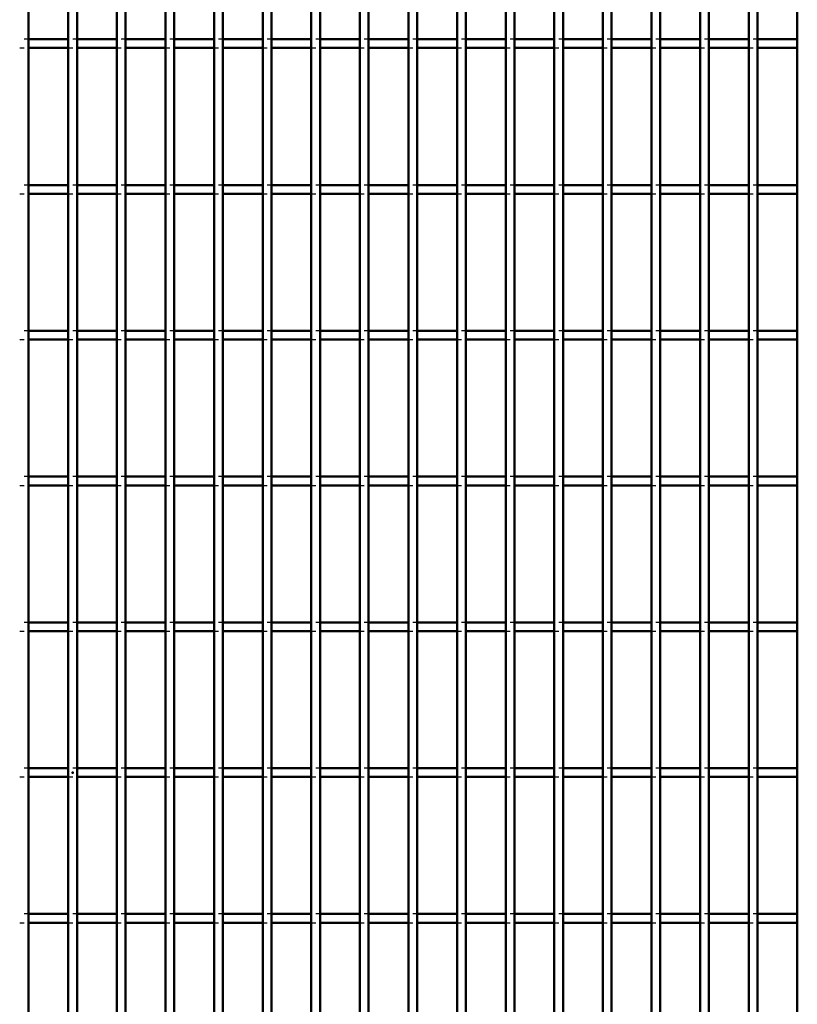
# Model space of a CAD drawing. Header units: millimetres. Extents: x -846 to 505, y -500 to 878.
# Tile 20 of 29: x -12 to 166, y -53 to 172. Entities that reach past the tile are written whole.
import ezdxf

# ---------------------------------------------------------------- set-up
doc = ezdxf.new("R2010")
doc.units = ezdxf.units.MM
doc.linetypes.add('Dashed', pattern=[2, 1, -1])
for name, color, linetype, lineweight in [('2d ConnectionPoints', 7, 'Continuous', 50), ('AM_0', 7, 'Continuous', 50), ('AM_9', 6, 'Dashed', 25)]:
    doc.layers.add(name, color=color, linetype=linetype, lineweight=lineweight)

# ---------------------------------------------------------------- blocks, each defined once
blk = doc.blocks.new('46_con3q9exui5zfdgvid4z2mqcd________0_in_LPP2303311211100010003500_4')
at = {"layer": 'AM_0'}
blk.add_line((-10.11, -498), (-10.11, 498), dxfattribs=at)
blk = doc.blocks.new('47_dpnsc0ug5937p7qegw1g9smoi________0_in_LPP2303311211100010003500_4')
at = {"layer": 'AM_0'}
for p, q in [((-1, -498), (-1, 498)), ((1, -498), (1, 498))]:
    blk.add_line(p, q, dxfattribs=at)
blk = doc.blocks.new('48_i7z4h1pghaj3azhzb2mdjy7rd________0_in_LPP2303311211100010003500_4')
at = {"layer": 'AM_0'}
for p, q in [((10.11, -498), (10.11, 498)), ((12.11, -498), (12.11, 498))]:
    blk.add_line(p, q, dxfattribs=at)
blk = doc.blocks.new('49_k7js6jfymhgxpi73rbasvxtiw________0_in_LPP2303311211100010003500_4')
at = {"layer": 'AM_0'}
for p, q in [((21.22, -498), (21.22, 498)), ((23.22, -498), (23.22, 498))]:
    blk.add_line(p, q, dxfattribs=at)
blk = doc.blocks.new('50_jbbbfquihh55ymi7m32ivjb3f________0_in_LPP2303311211100010003500_4')
at = {"layer": 'AM_0'}
for p, q in [((32.33, -498), (32.33, 498)), ((34.33, -498), (34.33, 498))]:
    blk.add_line(p, q, dxfattribs=at)
blk = doc.blocks.new('51_2tokwpqjjn7520iovsxmh5bje________0_in_LPP2303311211100010003500_4')
at = {"layer": 'AM_0'}
for p, q in [((43.44, -498), (43.44, 498)), ((45.44, -498), (45.44, 498))]:
    blk.add_line(p, q, dxfattribs=at)
blk = doc.blocks.new('52_w5spxb9lr7jugiimfcfkwxa4g________0_in_LPP2303311211100010003500_4')
at = {"layer": 'AM_0'}
for p, q in [((54.55, -498), (54.55, 498)), ((56.55, -498), (56.55, 498))]:
    blk.add_line(p, q, dxfattribs=at)
blk = doc.blocks.new('53_ncse40oagz44z4zrkd3k2uyla________0_in_LPP2303311211100010003500_4')
at = {"layer": 'AM_0'}
for p, q in [((65.66, -498), (65.66, 498)), ((67.66, -498), (67.66, 498))]:
    blk.add_line(p, q, dxfattribs=at)
blk = doc.blocks.new('54_pyip702vvsw6uun21zadvuylf________0_in_LPP2303311211100010003500_4')
at = {"layer": 'AM_0'}
for p, q in [((76.77, -498), (76.77, 498)), ((78.77, -498), (78.77, 498))]:
    blk.add_line(p, q, dxfattribs=at)
blk = doc.blocks.new('55_v47vm51qca5inanlxrel7k3sd________0_in_LPP2303311211100010003500_4')
at = {"layer": 'AM_0'}
for p, q in [((87.88, -498), (87.88, 498)), ((89.88, -498), (89.88, 498))]:
    blk.add_line(p, q, dxfattribs=at)
blk = doc.blocks.new('56_jr5c78x4bj5q8t40loxk9mynf________0_in_LPP2303311211100010003500_4')
at = {"layer": 'AM_0'}
for p, q in [((98.99, -498), (98.99, 498)), ((100.99, -498), (100.99, 498))]:
    blk.add_line(p, q, dxfattribs=at)
blk = doc.blocks.new('57_zfoggebqmeh2ds6x0hgzvvnxb________0_in_LPP2303311211100010003500_4')
at = {"layer": 'AM_0'}
for p, q in [((110.1, -498), (110.1, 498)), ((112.1, -498), (112.1, 498))]:
    blk.add_line(p, q, dxfattribs=at)
blk = doc.blocks.new('58_1ixow410xxzvhhkbnysopthxc________0_in_LPP2303311211100010003500_4')
at = {"layer": 'AM_0'}
for p, q in [((121.21, -498), (121.21, 498)), ((123.21, -498), (123.21, 498))]:
    blk.add_line(p, q, dxfattribs=at)
blk = doc.blocks.new('59_nkjx75mmclvdlqpi8vkaawcqo________0_in_LPP2303311211100010003500_4')
at = {"layer": 'AM_0'}
for p, q in [((132.32, -498), (132.32, 498)), ((134.32, -498), (134.32, 498))]:
    blk.add_line(p, q, dxfattribs=at)
blk = doc.blocks.new('60_wx4q3khchpwjrk4s6s3eypytl________0_in_LPP2303311211100010003500_4')
at = {"layer": 'AM_0'}
for p, q in [((143.43, -498), (143.43, 498)), ((145.43, -498), (145.43, 498))]:
    blk.add_line(p, q, dxfattribs=at)
blk = doc.blocks.new('61_l2qljhop38afrw2inleatdgdd________0_in_LPP2303311211100010003500_4')
at = {"layer": 'AM_0'}
for p, q in [((154.54, -498), (154.54, 498)), ((156.54, -498), (156.54, 498))]:
    blk.add_line(p, q, dxfattribs=at)
blk = doc.blocks.new('62_vc7ow2b421442jeo71hcckhvd________0_in_LPP2303311211100010003500_4')
at = {"layer": 'AM_0'}
blk.add_line((165.65, -498), (165.65, 498), dxfattribs=at)
blk = doc.blocks.new('106_xyin36trg6e2sb3chb8lqlqci________0_in_LPP2303311211100010003500_4')
at = {"layer": 'AM_0'}
for p, q in [((-1, -32.33), (-10.11, -32.33)), ((-10.11, -34.33), (-10.11, -32.33)), ((-1, -32.33), (-1, -34.33)), ((10.11, -32.33), (1, -32.33)), ((1, -34.33), (1, -32.33)), ((10.11, -32.33), (10.11, -34.33)), ((12.11, -34.33), (12.11, -32.33)), ((21.22, -32.33), (12.11, -32.33)), ((21.22, -32.33), (21.22, -34.33)), ((32.33, -32.33), (23.22, -32.33)), ((23.22, -34.33), (23.22, -32.33)), ((32.33, -32.33), (32.33, -34.33)), ((43.44, -32.33), (34.33, -32.33)), ((34.33, -34.33), (34.33, -32.33)), ((43.44, -32.33), (43.44, -34.33)), ((54.55, -32.33), (45.44, -32.33)), ((45.44, -34.33), (45.44, -32.33)), ((54.55, -32.33), (54.55, -34.33)), ((65.66, -32.33), (56.55, -32.33)), ((56.55, -34.33), (56.55, -32.33)), ((65.66, -32.33), (65.66, -34.33)), ((76.77, -32.33), (67.66, -32.33)), ((67.66, -34.33), (67.66, -32.33)), ((76.77, -32.33), (76.77, -34.33)), ((78.77, -34.33), (78.77, -32.33)), ((87.88, -32.33), (78.77, -32.33)), ((87.88, -32.33), (87.88, -34.33)), ((98.99, -32.33), (89.88, -32.33)), ((89.88, -34.33), (89.88, -32.33)), ((98.99, -32.33), (98.99, -34.33)), ((110.1, -32.33), (100.99, -32.33)), ((100.99, -34.33), (100.99, -32.33)), ((110.1, -32.33), (110.1, -34.33)), ((121.21, -32.33), (112.1, -32.33)), ((112.1, -34.33), (112.1, -32.33)), ((121.21, -32.33), (121.21, -34.33)), ((132.32, -32.33), (123.21, -32.33)), ((123.21, -34.33), (123.21, -32.33)), ((132.32, -32.33), (132.32, -34.33)), ((143.43, -32.33), (134.32, -32.33)), ((134.32, -34.33), (134.32, -32.33)), ((143.43, -32.33), (143.43, -34.33)), ((145.43, -34.33), (145.43, -32.33)), ((154.54, -32.33), (145.43, -32.33)), ((154.54, -32.33), (154.54, -34.33)), ((165.65, -32.33), (156.54, -32.33)), ((156.54, -34.33), (156.54, -32.33)), ((-1, -34.33), (-10.11, -34.33)), ((10.11, -34.33), (1, -34.33)), ((21.22, -34.33), (12.11, -34.33)), ((32.33, -34.33), (23.22, -34.33)), ((43.44, -34.33), (34.33, -34.33)), ((54.55, -34.33), (45.44, -34.33)), ((65.66, -34.33), (56.55, -34.33)), ((76.77, -34.33), (67.66, -34.33)), ((87.88, -34.33), (78.77, -34.33)), ((98.99, -34.33), (89.88, -34.33)), ((110.1, -34.33), (100.99, -34.33)), ((121.21, -34.33), (112.1, -34.33)), ((132.32, -34.33), (123.21, -34.33)), ((143.43, -34.33), (134.32, -34.33)), ((154.54, -34.33), (145.43, -34.33)), ((165.65, -34.33), (156.54, -34.33))]:
    blk.add_line(p, q, dxfattribs=at)
at = {"layer": 'AM_9'}
for p, q in [((-10.11, -32.33), (-12.11, -32.33)), ((1, -32.33), (-1, -32.33)), ((12.11, -32.33), (10.11, -32.33)), ((23.22, -32.33), (21.22, -32.33)), ((34.33, -32.33), (32.33, -32.33)), ((45.44, -32.33), (43.44, -32.33)), ((56.55, -32.33), (54.55, -32.33)), ((67.66, -32.33), (65.66, -32.33)), ((78.77, -32.33), (76.77, -32.33)), ((89.88, -32.33), (87.88, -32.33)), ((100.99, -32.33), (98.99, -32.33)), ((112.1, -32.33), (110.1, -32.33)), ((123.21, -32.33), (121.21, -32.33)), ((134.32, -32.33), (132.32, -32.33)), ((145.43, -32.33), (143.43, -32.33)), ((156.54, -32.33), (154.54, -32.33)), ((-12.11, -34.33), (-10.11, -34.33)), ((-1, -34.33), (1, -34.33)), ((10.11, -34.33), (12.11, -34.33)), ((21.22, -34.33), (23.22, -34.33)), ((32.33, -34.33), (34.33, -34.33)), ((43.44, -34.33), (45.44, -34.33)), ((54.55, -34.33), (56.55, -34.33)), ((65.66, -34.33), (67.66, -34.33)), ((76.77, -34.33), (78.77, -34.33)), ((87.88, -34.33), (89.88, -34.33)), ((98.99, -34.33), (100.99, -34.33)), ((110.1, -34.33), (112.1, -34.33)), ((121.21, -34.33), (123.21, -34.33)), ((132.32, -34.33), (134.32, -34.33)), ((143.43, -34.33), (145.43, -34.33)), ((154.54, -34.33), (156.54, -34.33))]:
    blk.add_line(p, q, dxfattribs=at)
blk = doc.blocks.new('107_ctmibazreewmvwwbcg3tkwaqx________0_in_LPP2303311211100010003500_4')
at = {"layer": 'AM_0'}
for p, q in [((-1, 1), (-10.11, 1)), ((-10.11, -1), (-10.11, 1)), ((-1, 1), (-1, -1)), ((10.11, 1), (1, 1)), ((1, -1), (1, 1)), ((10.11, 1), (10.11, -1)), ((12.11, -1), (12.11, 1)), ((21.22, 1), (12.11, 1)), ((21.22, 1), (21.22, -1)), ((32.33, 1), (23.22, 1)), ((23.22, -1), (23.22, 1)), ((32.33, 1), (32.33, -1)), ((43.44, 1), (34.33, 1)), ((34.33, -1), (34.33, 1)), ((43.44, 1), (43.44, -1)), ((54.55, 1), (45.44, 1)), ((45.44, -1), (45.44, 1)), ((54.55, 1), (54.55, -1)), ((65.66, 1), (56.55, 1)), ((56.55, -1), (56.55, 1)), ((65.66, 1), (65.66, -1)), ((76.77, 1), (67.66, 1)), ((67.66, -1), (67.66, 1)), ((76.77, 1), (76.77, -1)), ((78.77, -1), (78.77, 1)), ((87.88, 1), (78.77, 1)), ((87.88, 1), (87.88, -1)), ((98.99, 1), (89.88, 1)), ((89.88, -1), (89.88, 1)), ((98.99, 1), (98.99, -1)), ((110.1, 1), (100.99, 1)), ((100.99, -1), (100.99, 1)), ((110.1, 1), (110.1, -1)), ((121.21, 1), (112.1, 1)), ((112.1, -1), (112.1, 1)), ((121.21, 1), (121.21, -1)), ((132.32, 1), (123.21, 1)), ((123.21, -1), (123.21, 1)), ((132.32, 1), (132.32, -1)), ((143.43, 1), (134.32, 1)), ((134.32, -1), (134.32, 1)), ((143.43, 1), (143.43, -1)), ((145.43, -1), (145.43, 1)), ((154.54, 1), (145.43, 1)), ((154.54, 1), (154.54, -1)), ((165.65, 1), (156.54, 1)), ((156.54, -1), (156.54, 1)), ((-1, -1), (-10.11, -1)), ((10.11, -1), (1, -1)), ((21.22, -1), (12.11, -1)), ((32.33, -1), (23.22, -1)), ((43.44, -1), (34.33, -1)), ((54.55, -1), (45.44, -1)), ((65.66, -1), (56.55, -1)), ((76.77, -1), (67.66, -1)), ((87.88, -1), (78.77, -1)), ((98.99, -1), (89.88, -1)), ((110.1, -1), (100.99, -1)), ((121.21, -1), (112.1, -1)), ((132.32, -1), (123.21, -1)), ((143.43, -1), (134.32, -1)), ((154.54, -1), (145.43, -1)), ((165.65, -1), (156.54, -1))]:
    blk.add_line(p, q, dxfattribs=at)
at = {"layer": 'AM_9'}
for p, q in [((-10.11, 1), (-12.11, 1)), ((1, 1), (-1, 1)), ((12.11, 1), (10.11, 1)), ((23.22, 1), (21.22, 1)), ((34.33, 1), (32.33, 1)), ((45.44, 1), (43.44, 1)), ((56.55, 1), (54.55, 1)), ((67.66, 1), (65.66, 1)), ((78.77, 1), (76.77, 1)), ((89.88, 1), (87.88, 1)), ((100.99, 1), (98.99, 1)), ((112.1, 1), (110.1, 1)), ((123.21, 1), (121.21, 1)), ((134.32, 1), (132.32, 1)), ((145.43, 1), (143.43, 1)), ((156.54, 1), (154.54, 1)), ((-12.11, -1), (-10.11, -1)), ((-1, -1), (1, -1)), ((10.11, -1), (12.11, -1)), ((21.22, -1), (23.22, -1)), ((32.33, -1), (34.33, -1)), ((43.44, -1), (45.44, -1)), ((54.55, -1), (56.55, -1)), ((65.66, -1), (67.66, -1)), ((76.77, -1), (78.77, -1)), ((87.88, -1), (89.88, -1)), ((98.99, -1), (100.99, -1)), ((110.1, -1), (112.1, -1)), ((121.21, -1), (123.21, -1)), ((132.32, -1), (134.32, -1)), ((143.43, -1), (145.43, -1)), ((154.54, -1), (156.54, -1))]:
    blk.add_line(p, q, dxfattribs=at)
blk = doc.blocks.new('108_ufassov91dm57p0srrhhei6gs________0_in_LPP2303311211100010003500_4')
at = {"layer": 'AM_0'}
for p, q in [((-1, 34.33), (-10.11, 34.33)), ((-10.11, 32.33), (-10.11, 34.33)), ((-1, 34.33), (-1, 32.33)), ((10.11, 34.33), (1, 34.33)), ((1, 32.33), (1, 34.33)), ((10.11, 34.33), (10.11, 32.33)), ((12.11, 32.33), (12.11, 34.33)), ((21.22, 34.33), (12.11, 34.33)), ((21.22, 34.33), (21.22, 32.33)), ((32.33, 34.33), (23.22, 34.33)), ((23.22, 32.33), (23.22, 34.33)), ((32.33, 34.33), (32.33, 32.33)), ((43.44, 34.33), (34.33, 34.33)), ((34.33, 32.33), (34.33, 34.33)), ((43.44, 34.33), (43.44, 32.33)), ((54.55, 34.33), (45.44, 34.33)), ((45.44, 32.33), (45.44, 34.33)), ((54.55, 34.33), (54.55, 32.33)), ((65.66, 34.33), (56.55, 34.33)), ((56.55, 32.33), (56.55, 34.33)), ((65.66, 34.33), (65.66, 32.33)), ((76.77, 34.33), (67.66, 34.33)), ((67.66, 32.33), (67.66, 34.33)), ((76.77, 34.33), (76.77, 32.33)), ((78.77, 32.33), (78.77, 34.33)), ((87.88, 34.33), (78.77, 34.33)), ((87.88, 34.33), (87.88, 32.33)), ((98.99, 34.33), (89.88, 34.33)), ((89.88, 32.33), (89.88, 34.33)), ((98.99, 34.33), (98.99, 32.33)), ((110.1, 34.33), (100.99, 34.33)), ((100.99, 32.33), (100.99, 34.33)), ((110.1, 34.33), (110.1, 32.33)), ((121.21, 34.33), (112.1, 34.33)), ((112.1, 32.33), (112.1, 34.33)), ((121.21, 34.33), (121.21, 32.33)), ((132.32, 34.33), (123.21, 34.33)), ((123.21, 32.33), (123.21, 34.33)), ((132.32, 34.33), (132.32, 32.33)), ((143.43, 34.33), (134.32, 34.33)), ((134.32, 32.33), (134.32, 34.33)), ((143.43, 34.33), (143.43, 32.33)), ((145.43, 32.33), (145.43, 34.33)), ((154.54, 34.33), (145.43, 34.33)), ((154.54, 34.33), (154.54, 32.33)), ((165.65, 34.33), (156.54, 34.33)), ((156.54, 32.33), (156.54, 34.33)), ((-1, 32.33), (-10.11, 32.33)), ((10.11, 32.33), (1, 32.33)), ((21.22, 32.33), (12.11, 32.33)), ((32.33, 32.33), (23.22, 32.33)), ((43.44, 32.33), (34.33, 32.33)), ((54.55, 32.33), (45.44, 32.33)), ((65.66, 32.33), (56.55, 32.33)), ((76.77, 32.33), (67.66, 32.33)), ((87.88, 32.33), (78.77, 32.33)), ((98.99, 32.33), (89.88, 32.33)), ((110.1, 32.33), (100.99, 32.33)), ((121.21, 32.33), (112.1, 32.33)), ((132.32, 32.33), (123.21, 32.33)), ((143.43, 32.33), (134.32, 32.33)), ((154.54, 32.33), (145.43, 32.33)), ((165.65, 32.33), (156.54, 32.33))]:
    blk.add_line(p, q, dxfattribs=at)
at = {"layer": 'AM_9'}
for p, q in [((-10.11, 34.33), (-12.11, 34.33)), ((1, 34.33), (-1, 34.33)), ((12.11, 34.33), (10.11, 34.33)), ((23.22, 34.33), (21.22, 34.33)), ((34.33, 34.33), (32.33, 34.33)), ((45.44, 34.33), (43.44, 34.33)), ((56.55, 34.33), (54.55, 34.33)), ((67.66, 34.33), (65.66, 34.33)), ((78.77, 34.33), (76.77, 34.33)), ((89.88, 34.33), (87.88, 34.33)), ((100.99, 34.33), (98.99, 34.33)), ((112.1, 34.33), (110.1, 34.33)), ((123.21, 34.33), (121.21, 34.33)), ((134.32, 34.33), (132.32, 34.33)), ((145.43, 34.33), (143.43, 34.33)), ((156.54, 34.33), (154.54, 34.33)), ((-12.11, 32.33), (-10.11, 32.33)), ((-1, 32.33), (1, 32.33)), ((10.11, 32.33), (12.11, 32.33)), ((21.22, 32.33), (23.22, 32.33)), ((32.33, 32.33), (34.33, 32.33)), ((43.44, 32.33), (45.44, 32.33)), ((54.55, 32.33), (56.55, 32.33)), ((65.66, 32.33), (67.66, 32.33)), ((76.77, 32.33), (78.77, 32.33)), ((87.88, 32.33), (89.88, 32.33)), ((98.99, 32.33), (100.99, 32.33)), ((110.1, 32.33), (112.1, 32.33)), ((121.21, 32.33), (123.21, 32.33)), ((132.32, 32.33), (134.32, 32.33)), ((143.43, 32.33), (145.43, 32.33)), ((154.54, 32.33), (156.54, 32.33))]:
    blk.add_line(p, q, dxfattribs=at)
blk = doc.blocks.new('109_i5r0dbpdjasxjxstmkqos758q________0_in_LPP2303311211100010003500_4')
at = {"layer": 'AM_0'}
for p, q in [((-1, 67.66), (-10.11, 67.66)), ((-10.11, 65.66), (-10.11, 67.66)), ((-1, 67.66), (-1, 65.66)), ((10.11, 67.66), (1, 67.66)), ((1, 65.66), (1, 67.66)), ((10.11, 67.66), (10.11, 65.66)), ((12.11, 65.66), (12.11, 67.66)), ((21.22, 67.66), (12.11, 67.66)), ((21.22, 67.66), (21.22, 65.66)), ((32.33, 67.66), (23.22, 67.66)), ((23.22, 65.66), (23.22, 67.66)), ((32.33, 67.66), (32.33, 65.66)), ((43.44, 67.66), (34.33, 67.66)), ((34.33, 65.66), (34.33, 67.66)), ((43.44, 67.66), (43.44, 65.66)), ((54.55, 67.66), (45.44, 67.66)), ((45.44, 65.66), (45.44, 67.66)), ((54.55, 67.66), (54.55, 65.66)), ((65.66, 67.66), (56.55, 67.66)), ((56.55, 65.66), (56.55, 67.66)), ((65.66, 67.66), (65.66, 65.66)), ((76.77, 67.66), (67.66, 67.66)), ((67.66, 65.66), (67.66, 67.66)), ((76.77, 67.66), (76.77, 65.66)), ((78.77, 65.66), (78.77, 67.66)), ((87.88, 67.66), (78.77, 67.66)), ((87.88, 67.66), (87.88, 65.66)), ((98.99, 67.66), (89.88, 67.66)), ((89.88, 65.66), (89.88, 67.66)), ((98.99, 67.66), (98.99, 65.66)), ((110.1, 67.66), (100.99, 67.66)), ((100.99, 65.66), (100.99, 67.66)), ((110.1, 67.66), (110.1, 65.66)), ((121.21, 67.66), (112.1, 67.66)), ((112.1, 65.66), (112.1, 67.66)), ((121.21, 67.66), (121.21, 65.66)), ((132.32, 67.66), (123.21, 67.66)), ((123.21, 65.66), (123.21, 67.66)), ((132.32, 67.66), (132.32, 65.66)), ((143.43, 67.66), (134.32, 67.66)), ((134.32, 65.66), (134.32, 67.66)), ((143.43, 67.66), (143.43, 65.66)), ((145.43, 65.66), (145.43, 67.66)), ((154.54, 67.66), (145.43, 67.66)), ((154.54, 67.66), (154.54, 65.66)), ((165.65, 67.66), (156.54, 67.66)), ((156.54, 65.66), (156.54, 67.66)), ((-1, 65.66), (-10.11, 65.66)), ((10.11, 65.66), (1, 65.66)), ((21.22, 65.66), (12.11, 65.66)), ((32.33, 65.66), (23.22, 65.66)), ((43.44, 65.66), (34.33, 65.66)), ((54.55, 65.66), (45.44, 65.66)), ((65.66, 65.66), (56.55, 65.66)), ((76.77, 65.66), (67.66, 65.66)), ((87.88, 65.66), (78.77, 65.66)), ((98.99, 65.66), (89.88, 65.66)), ((110.1, 65.66), (100.99, 65.66)), ((121.21, 65.66), (112.1, 65.66)), ((132.32, 65.66), (123.21, 65.66)), ((143.43, 65.66), (134.32, 65.66)), ((154.54, 65.66), (145.43, 65.66)), ((165.65, 65.66), (156.54, 65.66))]:
    blk.add_line(p, q, dxfattribs=at)
at = {"layer": 'AM_9'}
for p, q in [((-10.11, 67.66), (-12.11, 67.66)), ((1, 67.66), (-1, 67.66)), ((12.11, 67.66), (10.11, 67.66)), ((23.22, 67.66), (21.22, 67.66)), ((34.33, 67.66), (32.33, 67.66)), ((45.44, 67.66), (43.44, 67.66)), ((56.55, 67.66), (54.55, 67.66)), ((67.66, 67.66), (65.66, 67.66)), ((78.77, 67.66), (76.77, 67.66)), ((89.88, 67.66), (87.88, 67.66)), ((100.99, 67.66), (98.99, 67.66)), ((112.1, 67.66), (110.1, 67.66)), ((123.21, 67.66), (121.21, 67.66)), ((134.32, 67.66), (132.32, 67.66)), ((145.43, 67.66), (143.43, 67.66)), ((156.54, 67.66), (154.54, 67.66)), ((-12.11, 65.66), (-10.11, 65.66)), ((-1, 65.66), (1, 65.66)), ((10.11, 65.66), (12.11, 65.66)), ((21.22, 65.66), (23.22, 65.66)), ((32.33, 65.66), (34.33, 65.66)), ((43.44, 65.66), (45.44, 65.66)), ((54.55, 65.66), (56.55, 65.66)), ((65.66, 65.66), (67.66, 65.66)), ((76.77, 65.66), (78.77, 65.66)), ((87.88, 65.66), (89.88, 65.66)), ((98.99, 65.66), (100.99, 65.66)), ((110.1, 65.66), (112.1, 65.66)), ((121.21, 65.66), (123.21, 65.66)), ((132.32, 65.66), (134.32, 65.66)), ((143.43, 65.66), (145.43, 65.66)), ((154.54, 65.66), (156.54, 65.66))]:
    blk.add_line(p, q, dxfattribs=at)
blk = doc.blocks.new('110_y7f78ol85oky6yw2w7hoess9m________0_in_LPP2303311211100010003500_4')
at = {"layer": 'AM_0'}
for p, q in [((-1, 100.99), (-10.11, 100.99)), ((-10.11, 98.99), (-10.11, 100.99)), ((-1, 100.99), (-1, 98.99)), ((10.11, 100.99), (1, 100.99)), ((1, 98.99), (1, 100.99)), ((10.11, 100.99), (10.11, 98.99)), ((12.11, 98.99), (12.11, 100.99)), ((21.22, 100.99), (12.11, 100.99)), ((21.22, 100.99), (21.22, 98.99)), ((32.33, 100.99), (23.22, 100.99)), ((23.22, 98.99), (23.22, 100.99)), ((32.33, 100.99), (32.33, 98.99)), ((43.44, 100.99), (34.33, 100.99)), ((34.33, 98.99), (34.33, 100.99)), ((43.44, 100.99), (43.44, 98.99)), ((54.55, 100.99), (45.44, 100.99)), ((45.44, 98.99), (45.44, 100.99)), ((54.55, 100.99), (54.55, 98.99)), ((65.66, 100.99), (56.55, 100.99)), ((56.55, 98.99), (56.55, 100.99)), ((65.66, 100.99), (65.66, 98.99)), ((76.77, 100.99), (67.66, 100.99)), ((67.66, 98.99), (67.66, 100.99)), ((76.77, 100.99), (76.77, 98.99)), ((78.77, 98.99), (78.77, 100.99)), ((87.88, 100.99), (78.77, 100.99)), ((87.88, 100.99), (87.88, 98.99)), ((98.99, 100.99), (89.88, 100.99)), ((89.88, 98.99), (89.88, 100.99)), ((98.99, 100.99), (98.99, 98.99)), ((110.1, 100.99), (100.99, 100.99)), ((100.99, 98.99), (100.99, 100.99)), ((110.1, 100.99), (110.1, 98.99)), ((121.21, 100.99), (112.1, 100.99)), ((112.1, 98.99), (112.1, 100.99)), ((121.21, 100.99), (121.21, 98.99)), ((132.32, 100.99), (123.21, 100.99)), ((123.21, 98.99), (123.21, 100.99)), ((132.32, 100.99), (132.32, 98.99)), ((143.43, 100.99), (134.32, 100.99)), ((134.32, 98.99), (134.32, 100.99)), ((143.43, 100.99), (143.43, 98.99)), ((145.43, 98.99), (145.43, 100.99)), ((154.54, 100.99), (145.43, 100.99)), ((154.54, 100.99), (154.54, 98.99)), ((165.65, 100.99), (156.54, 100.99)), ((156.54, 98.99), (156.54, 100.99)), ((-1, 98.99), (-10.11, 98.99)), ((10.11, 98.99), (1, 98.99)), ((21.22, 98.99), (12.11, 98.99)), ((32.33, 98.99), (23.22, 98.99)), ((43.44, 98.99), (34.33, 98.99)), ((54.55, 98.99), (45.44, 98.99)), ((65.66, 98.99), (56.55, 98.99)), ((76.77, 98.99), (67.66, 98.99)), ((87.88, 98.99), (78.77, 98.99)), ((98.99, 98.99), (89.88, 98.99)), ((110.1, 98.99), (100.99, 98.99)), ((121.21, 98.99), (112.1, 98.99)), ((132.32, 98.99), (123.21, 98.99)), ((143.43, 98.99), (134.32, 98.99)), ((154.54, 98.99), (145.43, 98.99)), ((165.65, 98.99), (156.54, 98.99))]:
    blk.add_line(p, q, dxfattribs=at)
at = {"layer": 'AM_9'}
for p, q in [((-10.11, 100.99), (-12.11, 100.99)), ((1, 100.99), (-1, 100.99)), ((12.11, 100.99), (10.11, 100.99)), ((23.22, 100.99), (21.22, 100.99)), ((34.33, 100.99), (32.33, 100.99)), ((45.44, 100.99), (43.44, 100.99)), ((56.55, 100.99), (54.55, 100.99)), ((67.66, 100.99), (65.66, 100.99)), ((78.77, 100.99), (76.77, 100.99)), ((89.88, 100.99), (87.88, 100.99)), ((100.99, 100.99), (98.99, 100.99)), ((112.1, 100.99), (110.1, 100.99)), ((123.21, 100.99), (121.21, 100.99)), ((134.32, 100.99), (132.32, 100.99)), ((145.43, 100.99), (143.43, 100.99)), ((156.54, 100.99), (154.54, 100.99)), ((-12.11, 98.99), (-10.11, 98.99)), ((-1, 98.99), (1, 98.99)), ((10.11, 98.99), (12.11, 98.99)), ((21.22, 98.99), (23.22, 98.99)), ((32.33, 98.99), (34.33, 98.99)), ((43.44, 98.99), (45.44, 98.99)), ((54.55, 98.99), (56.55, 98.99)), ((65.66, 98.99), (67.66, 98.99)), ((76.77, 98.99), (78.77, 98.99)), ((87.88, 98.99), (89.88, 98.99)), ((98.99, 98.99), (100.99, 98.99)), ((110.1, 98.99), (112.1, 98.99)), ((121.21, 98.99), (123.21, 98.99)), ((132.32, 98.99), (134.32, 98.99)), ((143.43, 98.99), (145.43, 98.99)), ((154.54, 98.99), (156.54, 98.99))]:
    blk.add_line(p, q, dxfattribs=at)
blk = doc.blocks.new('111_x3lxy61cz24ofrzp417e9ckja________0_in_LPP2303311211100010003500_4')
at = {"layer": 'AM_0'}
for p, q in [((-1, 134.32), (-10.11, 134.32)), ((-10.11, 132.32), (-10.11, 134.32)), ((-1, 134.32), (-1, 132.32)), ((10.11, 134.32), (1, 134.32)), ((1, 132.32), (1, 134.32)), ((10.11, 134.32), (10.11, 132.32)), ((12.11, 132.32), (12.11, 134.32)), ((21.22, 134.32), (12.11, 134.32)), ((21.22, 134.32), (21.22, 132.32)), ((32.33, 134.32), (23.22, 134.32)), ((23.22, 132.32), (23.22, 134.32)), ((32.33, 134.32), (32.33, 132.32)), ((43.44, 134.32), (34.33, 134.32)), ((34.33, 132.32), (34.33, 134.32)), ((43.44, 134.32), (43.44, 132.32)), ((54.55, 134.32), (45.44, 134.32)), ((45.44, 132.32), (45.44, 134.32)), ((54.55, 134.32), (54.55, 132.32)), ((65.66, 134.32), (56.55, 134.32)), ((56.55, 132.32), (56.55, 134.32)), ((65.66, 134.32), (65.66, 132.32)), ((76.77, 134.32), (67.66, 134.32)), ((67.66, 132.32), (67.66, 134.32)), ((76.77, 134.32), (76.77, 132.32)), ((78.77, 132.32), (78.77, 134.32)), ((87.88, 134.32), (78.77, 134.32)), ((87.88, 134.32), (87.88, 132.32)), ((98.99, 134.32), (89.88, 134.32)), ((89.88, 132.32), (89.88, 134.32)), ((98.99, 134.32), (98.99, 132.32)), ((110.1, 134.32), (100.99, 134.32)), ((100.99, 132.32), (100.99, 134.32)), ((110.1, 134.32), (110.1, 132.32)), ((121.21, 134.32), (112.1, 134.32)), ((112.1, 132.32), (112.1, 134.32)), ((121.21, 134.32), (121.21, 132.32)), ((132.32, 134.32), (123.21, 134.32)), ((123.21, 132.32), (123.21, 134.32)), ((132.32, 134.32), (132.32, 132.32)), ((143.43, 134.32), (134.32, 134.32)), ((134.32, 132.32), (134.32, 134.32)), ((143.43, 134.32), (143.43, 132.32)), ((145.43, 132.32), (145.43, 134.32)), ((154.54, 134.32), (145.43, 134.32)), ((154.54, 134.32), (154.54, 132.32)), ((165.65, 134.32), (156.54, 134.32)), ((156.54, 132.32), (156.54, 134.32)), ((-1, 132.32), (-10.11, 132.32)), ((10.11, 132.32), (1, 132.32)), ((21.22, 132.32), (12.11, 132.32)), ((32.33, 132.32), (23.22, 132.32)), ((43.44, 132.32), (34.33, 132.32)), ((54.55, 132.32), (45.44, 132.32)), ((65.66, 132.32), (56.55, 132.32)), ((76.77, 132.32), (67.66, 132.32)), ((87.88, 132.32), (78.77, 132.32)), ((98.99, 132.32), (89.88, 132.32)), ((110.1, 132.32), (100.99, 132.32)), ((121.21, 132.32), (112.1, 132.32)), ((132.32, 132.32), (123.21, 132.32)), ((143.43, 132.32), (134.32, 132.32)), ((154.54, 132.32), (145.43, 132.32)), ((165.65, 132.32), (156.54, 132.32))]:
    blk.add_line(p, q, dxfattribs=at)
at = {"layer": 'AM_9'}
for p, q in [((-10.11, 134.32), (-12.11, 134.32)), ((1, 134.32), (-1, 134.32)), ((12.11, 134.32), (10.11, 134.32)), ((23.22, 134.32), (21.22, 134.32)), ((34.33, 134.32), (32.33, 134.32)), ((45.44, 134.32), (43.44, 134.32)), ((56.55, 134.32), (54.55, 134.32)), ((67.66, 134.32), (65.66, 134.32)), ((78.77, 134.32), (76.77, 134.32)), ((89.88, 134.32), (87.88, 134.32)), ((100.99, 134.32), (98.99, 134.32)), ((112.1, 134.32), (110.1, 134.32)), ((123.21, 134.32), (121.21, 134.32)), ((134.32, 134.32), (132.32, 134.32)), ((145.43, 134.32), (143.43, 134.32)), ((156.54, 134.32), (154.54, 134.32)), ((-12.11, 132.32), (-10.11, 132.32)), ((-1, 132.32), (1, 132.32)), ((10.11, 132.32), (12.11, 132.32)), ((21.22, 132.32), (23.22, 132.32)), ((32.33, 132.32), (34.33, 132.32)), ((43.44, 132.32), (45.44, 132.32)), ((54.55, 132.32), (56.55, 132.32)), ((65.66, 132.32), (67.66, 132.32)), ((76.77, 132.32), (78.77, 132.32)), ((87.88, 132.32), (89.88, 132.32)), ((98.99, 132.32), (100.99, 132.32)), ((110.1, 132.32), (112.1, 132.32)), ((121.21, 132.32), (123.21, 132.32)), ((132.32, 132.32), (134.32, 132.32)), ((143.43, 132.32), (145.43, 132.32)), ((154.54, 132.32), (156.54, 132.32))]:
    blk.add_line(p, q, dxfattribs=at)
blk = doc.blocks.new('112_u2m5a2ijlvs9r04nupip00uob________0_in_LPP2303311211100010003500_4')
at = {"layer": 'AM_0'}
for p, q in [((-1, 167.65), (-10.11, 167.65)), ((-10.11, 165.65), (-10.11, 167.65)), ((-1, 167.65), (-1, 165.65)), ((10.11, 167.65), (1, 167.65)), ((1, 165.65), (1, 167.65)), ((10.11, 167.65), (10.11, 165.65)), ((12.11, 165.65), (12.11, 167.65)), ((21.22, 167.65), (12.11, 167.65)), ((21.22, 167.65), (21.22, 165.65)), ((32.33, 167.65), (23.22, 167.65)), ((23.22, 165.65), (23.22, 167.65)), ((32.33, 167.65), (32.33, 165.65)), ((43.44, 167.65), (34.33, 167.65)), ((34.33, 165.65), (34.33, 167.65)), ((43.44, 167.65), (43.44, 165.65)), ((54.55, 167.65), (45.44, 167.65)), ((45.44, 165.65), (45.44, 167.65)), ((54.55, 167.65), (54.55, 165.65)), ((65.66, 167.65), (56.55, 167.65)), ((56.55, 165.65), (56.55, 167.65)), ((65.66, 167.65), (65.66, 165.65)), ((76.77, 167.65), (67.66, 167.65)), ((67.66, 165.65), (67.66, 167.65)), ((76.77, 167.65), (76.77, 165.65)), ((78.77, 165.65), (78.77, 167.65)), ((87.88, 167.65), (78.77, 167.65)), ((87.88, 167.65), (87.88, 165.65)), ((98.99, 167.65), (89.88, 167.65)), ((89.88, 165.65), (89.88, 167.65)), ((98.99, 167.65), (98.99, 165.65)), ((110.1, 167.65), (100.99, 167.65)), ((100.99, 165.65), (100.99, 167.65)), ((110.1, 167.65), (110.1, 165.65)), ((121.21, 167.65), (112.1, 167.65)), ((112.1, 165.65), (112.1, 167.65)), ((121.21, 167.65), (121.21, 165.65)), ((132.32, 167.65), (123.21, 167.65)), ((123.21, 165.65), (123.21, 167.65)), ((132.32, 167.65), (132.32, 165.65)), ((143.43, 167.65), (134.32, 167.65)), ((134.32, 165.65), (134.32, 167.65)), ((143.43, 167.65), (143.43, 165.65)), ((145.43, 165.65), (145.43, 167.65)), ((154.54, 167.65), (145.43, 167.65)), ((154.54, 167.65), (154.54, 165.65)), ((165.65, 167.65), (156.54, 167.65)), ((156.54, 165.65), (156.54, 167.65)), ((-1, 165.65), (-10.11, 165.65)), ((10.11, 165.65), (1, 165.65)), ((21.22, 165.65), (12.11, 165.65)), ((32.33, 165.65), (23.22, 165.65)), ((43.44, 165.65), (34.33, 165.65)), ((54.55, 165.65), (45.44, 165.65)), ((65.66, 165.65), (56.55, 165.65)), ((76.77, 165.65), (67.66, 165.65)), ((87.88, 165.65), (78.77, 165.65)), ((98.99, 165.65), (89.88, 165.65)), ((110.1, 165.65), (100.99, 165.65)), ((121.21, 165.65), (112.1, 165.65)), ((132.32, 165.65), (123.21, 165.65)), ((143.43, 165.65), (134.32, 165.65)), ((154.54, 165.65), (145.43, 165.65)), ((165.65, 165.65), (156.54, 165.65))]:
    blk.add_line(p, q, dxfattribs=at)
at = {"layer": 'AM_9'}
for p, q in [((-10.11, 167.65), (-12.11, 167.65)), ((1, 167.65), (-1, 167.65)), ((12.11, 167.65), (10.11, 167.65)), ((23.22, 167.65), (21.22, 167.65)), ((34.33, 167.65), (32.33, 167.65)), ((45.44, 167.65), (43.44, 167.65)), ((56.55, 167.65), (54.55, 167.65)), ((67.66, 167.65), (65.66, 167.65)), ((78.77, 167.65), (76.77, 167.65)), ((89.88, 167.65), (87.88, 167.65)), ((100.99, 167.65), (98.99, 167.65)), ((112.1, 167.65), (110.1, 167.65)), ((123.21, 167.65), (121.21, 167.65)), ((134.32, 167.65), (132.32, 167.65)), ((145.43, 167.65), (143.43, 167.65)), ((156.54, 167.65), (154.54, 167.65)), ((-12.11, 165.65), (-10.11, 165.65)), ((-1, 165.65), (1, 165.65)), ((10.11, 165.65), (12.11, 165.65)), ((21.22, 165.65), (23.22, 165.65)), ((32.33, 165.65), (34.33, 165.65)), ((43.44, 165.65), (45.44, 165.65)), ((54.55, 165.65), (56.55, 165.65)), ((65.66, 165.65), (67.66, 165.65)), ((76.77, 165.65), (78.77, 165.65)), ((87.88, 165.65), (89.88, 165.65)), ((98.99, 165.65), (100.99, 165.65)), ((110.1, 165.65), (112.1, 165.65)), ((121.21, 165.65), (123.21, 165.65)), ((132.32, 165.65), (134.32, 165.65)), ((143.43, 165.65), (145.43, 165.65)), ((154.54, 165.65), (156.54, 165.65))]:
    blk.add_line(p, q, dxfattribs=at)

msp = doc.modelspace()

# ---------------------------------------------------------------- linework, layer by layer
at = {"layer": '2d ConnectionPoints'}
msp.add_point((0, 0), dxfattribs=at)
msp.add_point((0, 0), dxfattribs=at)
msp.add_point((0, 0), dxfattribs=at)
msp.add_point((0, 0), dxfattribs=at)
msp.add_point((0, 0), dxfattribs=at)
msp.add_point((0, 0), dxfattribs=at)
msp.add_point((0, 0), dxfattribs=at)

# ---------------------------------------------------------------- block references
for name in ['46_con3q9exui5zfdgvid4z2mqcd________0_in_LPP2303311211100010003500_4', '47_dpnsc0ug5937p7qegw1g9smoi________0_in_LPP2303311211100010003500_4', '48_i7z4h1pghaj3azhzb2mdjy7rd________0_in_LPP2303311211100010003500_4', '49_k7js6jfymhgxpi73rbasvxtiw________0_in_LPP2303311211100010003500_4', '50_jbbbfquihh55ymi7m32ivjb3f________0_in_LPP2303311211100010003500_4', '51_2tokwpqjjn7520iovsxmh5bje________0_in_LPP2303311211100010003500_4', '52_w5spxb9lr7jugiimfcfkwxa4g________0_in_LPP2303311211100010003500_4', '53_ncse40oagz44z4zrkd3k2uyla________0_in_LPP2303311211100010003500_4', '54_pyip702vvsw6uun21zadvuylf________0_in_LPP2303311211100010003500_4', '55_v47vm51qca5inanlxrel7k3sd________0_in_LPP2303311211100010003500_4', '56_jr5c78x4bj5q8t40loxk9mynf________0_in_LPP2303311211100010003500_4', '57_zfoggebqmeh2ds6x0hgzvvnxb________0_in_LPP2303311211100010003500_4', '58_1ixow410xxzvhhkbnysopthxc________0_in_LPP2303311211100010003500_4', '59_nkjx75mmclvdlqpi8vkaawcqo________0_in_LPP2303311211100010003500_4', '60_wx4q3khchpwjrk4s6s3eypytl________0_in_LPP2303311211100010003500_4', '61_l2qljhop38afrw2inleatdgdd________0_in_LPP2303311211100010003500_4', '62_vc7ow2b421442jeo71hcckhvd________0_in_LPP2303311211100010003500_4', '112_u2m5a2ijlvs9r04nupip00uob________0_in_LPP2303311211100010003500_4', '111_x3lxy61cz24ofrzp417e9ckja________0_in_LPP2303311211100010003500_4', '110_y7f78ol85oky6yw2w7hoess9m________0_in_LPP2303311211100010003500_4', '109_i5r0dbpdjasxjxstmkqos758q________0_in_LPP2303311211100010003500_4', '108_ufassov91dm57p0srrhhei6gs________0_in_LPP2303311211100010003500_4', '107_ctmibazreewmvwwbcg3tkwaqx________0_in_LPP2303311211100010003500_4', '106_xyin36trg6e2sb3chb8lqlqci________0_in_LPP2303311211100010003500_4']:
    msp.add_blockref(name, (0, 0))

doc.saveas('drawing.dxf')
